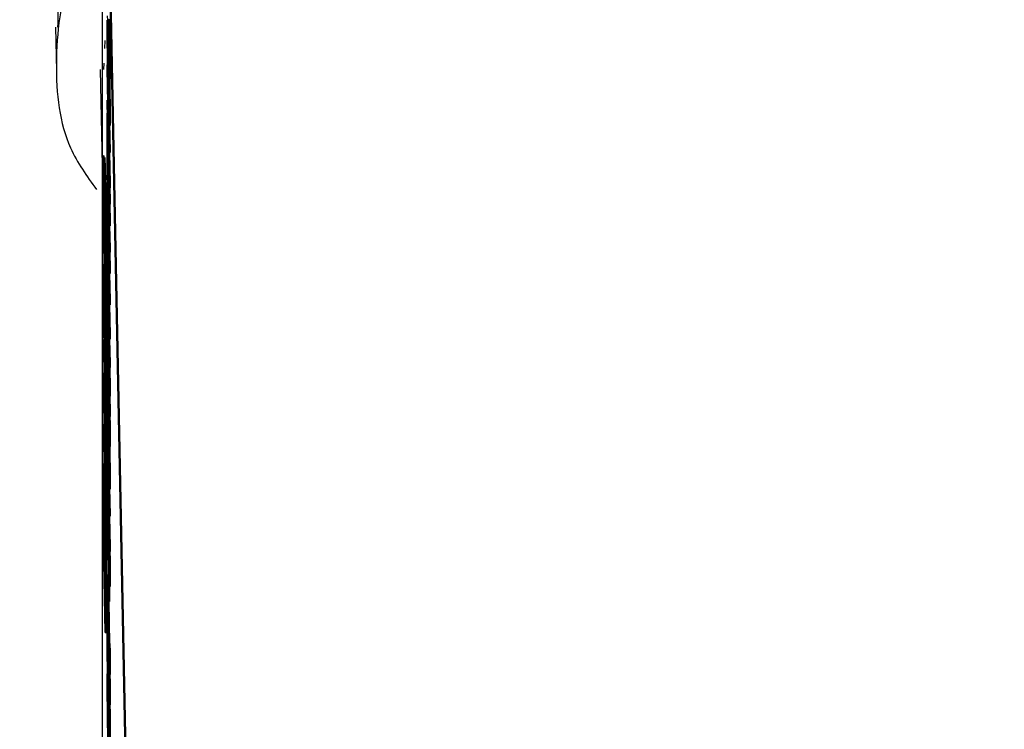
# Model space of a CAD drawing. Header units: inches. Extents: x 0.6 to 33.8, y 0 to 21.7.
# Tile 116 of 204: x 18.57 to 18.795, y 15.814 to 15.975. Entities that reach past the tile are written whole.
import ezdxf

# ---------------------------------------------------------------- set-up
doc = ezdxf.new("R2010")
doc.units = ezdxf.units.IN
doc.header["$MEASUREMENT"] = 0
doc.layers.add('FORMAT', color=7, linetype='Continuous')
doc.styles.add('SLDTEXTSTYLE3', font='TXT', dxfattribs={"width": 0.75})
doc.dimstyles.new('SLDDIMSTYLE0', dxfattribs={"dimtxt": 0.125, "dimasz": 0.13, "dimexe": 0, "dimexo": 0.0625, "dimgap": 0.03125, "dimtad": 0, "dimtih": 1, "dimtoh": 1, "dimdec": 1, "dimlfac": 4, "dimrnd": 1e-09, "dimzin": 12, "dimdsep": 46, "dimtxsty": 'SLDTEXTSTYLE3', "dimsah": 1, "dimcen": 0.09, "dimadec": 0, "dimazin": 3, "dimtfac": 1, "dimtdec": 1, "dimtofl": 0, "dimtmove": 0, "dimatfit": 3, "dimfxl": 0, "dimfrac": 2, "dimtolj": 1, "dimtzin": 12, "dimarcsym": 0})

# ---------------------------------------------------------------- blocks, each defined once
blk = doc.blocks.new('_D_4')
at = {"layer": 'FORMAT'}
for p, q in [((18.22772, 18.17953), (18.18963, 18.17953)), ((18.18963, 18.17953), (18.18963, 17.98109)), ((18.5048, 18.17953), (18.54288, 18.17953)), ((18.54288, 18.17953), (18.54288, 17.98109)), ((16.93373, 9.61248), (16.93373, 18.12449)), ((19.79878, 17.39011), (19.79878, 18.12449)), ((16.93373, 17.99949), (18.08, 17.99949)), ((19.79878, 17.99949), (18.65251, 17.99949)), ((18.18963, 17.98109), (18.22772, 17.98109)), ((18.54288, 17.98109), (18.5048, 17.98109))]:
    blk.add_line(p, q, dxfattribs=at)
for points in [[(16.93373, 17.99949), (17.06373, 17.97949), (17.06373, 18.01949)], [(19.79878, 17.99949), (19.66878, 18.01949), (19.66878, 17.97949)]]:
    blk.add_solid(points, dxfattribs=at)
at = {"layer": 'FORMAT', "char_height": 0.125, "attachment_point": 1, "style": 'SLDTEXTSTYLE3'}
for s, insert in [('291', (18.22772, 18.14222)), ('11.5', (18.20462, 17.9552))]:
    blk.add_mtext(s, dxfattribs=dict(at, insert=insert))

msp = doc.modelspace()

# ---------------------------------------------------------------- linework, layer by layer
at = {"color": 7, "linetype": 'Continuous'}
for p, q in [((18.58904, 16.05959), (18.58904, 15.79983)), ((18.59581, 15.7309), (18.58948, 16.04953)), ((18.59606, 15.7309), (18.58973, 16.04953)), ((18.57841, 15.97364), (18.5786, 15.96372)), ((18.59024, 15.9727), (18.59023, 15.9715)), ((18.59027, 15.9745), (18.59029, 15.97223)), ((18.59037, 15.97491), (18.59062, 15.97491)), ((18.58966, 15.97063), (18.58959, 15.96882)), ((18.59023, 15.9715), (18.59048, 15.97151)), ((18.59029, 15.97223), (18.59026, 15.97251)), ((18.59049, 15.97105), (18.59074, 15.97106)), ((18.5904, 15.96388), (18.5904, 15.96842)), ((18.5886, 15.96397), (18.58904, 15.94203)), ((18.58944, 15.96546), (18.58938, 15.96397)), ((18.5902, 15.96509), (18.59059, 15.94531)), ((18.5902, 15.96413), (18.5902, 15.96509)), ((18.59051, 15.94856), (18.5902, 15.96413)), ((18.59044, 15.96185), (18.5904, 15.96388)), ((18.59044, 15.96543), (18.59044, 15.96185)), ((18.59052, 15.9637), (18.5905, 15.96561)), ((18.59057, 15.96203), (18.59052, 15.9637)), ((18.59044, 15.96185), (18.5905, 15.96185)), ((18.5906, 15.96264), (18.59085, 15.96264)), ((18.5902, 15.95684), (18.5902, 15.95704)), ((18.5902, 15.95704), (18.59051, 15.94856)), ((18.59059, 15.93706), (18.5902, 15.95684)), ((18.5902, 15.95313), (18.5902, 15.95409)), ((18.5902, 15.95409), (18.59059, 15.93431)), ((18.5902, 15.95409), (18.59025, 15.95409)), ((18.59059, 15.93335), (18.5902, 15.95313)), ((18.59059, 15.94509), (18.59028, 15.95355)), ((18.59028, 15.95355), (18.59059, 15.93802)), ((18.5906, 15.95296), (18.59085, 15.95297)), ((18.5902, 15.94584), (18.5902, 15.95148)), ((18.5902, 15.95148), (18.59024, 15.94945)), ((18.5902, 15.95148), (18.59023, 15.95148)), ((18.59071, 15.95176), (18.59084, 15.94531)), ((18.59024, 15.94945), (18.59024, 15.94711)), ((18.59024, 15.94945), (18.59027, 15.94945)), ((18.59024, 15.94381), (18.5902, 15.94584)), ((18.59024, 15.94711), (18.59059, 15.92936)), ((18.59024, 15.94711), (18.59032, 15.94711)), ((18.59059, 15.9284), (18.59024, 15.94615)), ((18.59024, 15.94615), (18.59024, 15.94381)), ((18.5902, 15.93979), (18.5902, 15.94543)), ((18.5902, 15.94543), (18.59024, 15.9434)), ((18.5902, 15.94543), (18.59021, 15.94543)), ((18.59024, 15.94381), (18.59029, 15.94381)), ((18.59059, 15.94531), (18.59084, 15.94531)), ((18.59059, 15.94531), (18.59059, 15.94509)), ((18.59059, 15.94509), (18.59084, 15.9451)), ((18.5907, 15.94509), (18.59084, 15.93803)), ((18.59084, 15.94531), (18.59084, 15.9451)), ((18.59024, 15.9434), (18.59024, 15.94106)), ((18.59024, 15.9434), (18.59029, 15.9434)), ((18.59024, 15.93776), (18.5902, 15.93979)), ((18.59024, 15.94106), (18.59059, 15.92331)), ((18.59024, 15.94106), (18.59034, 15.94106)), ((18.59059, 15.92235), (18.59024, 15.9401)), ((18.59024, 15.9401), (18.59024, 15.93776)), ((18.58957, 15.93686), (18.58982, 15.93686)), ((18.5902, 15.93732), (18.5902, 15.93828)), ((18.5902, 15.93828), (18.59059, 15.9185)), ((18.5902, 15.93828), (18.59023, 15.93828)), ((18.59059, 15.91754), (18.5902, 15.93732)), ((18.59024, 15.93776), (18.59029, 15.93776)), ((18.59059, 15.93802), (18.59084, 15.93803)), ((18.59059, 15.93802), (18.59059, 15.93706)), ((18.59059, 15.93706), (18.59084, 15.93707)), ((18.59079, 15.93706), (18.59084, 15.93432)), ((18.59084, 15.93803), (18.59084, 15.93707)), ((18.5902, 15.93017), (18.5902, 15.93539)), ((18.5902, 15.93539), (18.59024, 15.93336)), ((18.5902, 15.93539), (18.59024, 15.93539)), ((18.59024, 15.93336), (18.59024, 15.9291)), ((18.59024, 15.93336), (18.59028, 15.93336)), ((18.59059, 15.93431), (18.59084, 15.93432)), ((18.59059, 15.93431), (18.59059, 15.93335)), ((18.59059, 15.93335), (18.59084, 15.93335)), ((18.59076, 15.93335), (18.59084, 15.92937)), ((18.59084, 15.93432), (18.59084, 15.93335)), ((18.59059, 15.91039), (18.5902, 15.93017)), ((18.59024, 15.9291), (18.59036, 15.92302)), ((18.59024, 15.9291), (18.59036, 15.9291)), ((18.59059, 15.92936), (18.59084, 15.92937)), ((18.59059, 15.92936), (18.59059, 15.9284)), ((18.59059, 15.9284), (18.59084, 15.9284)), ((18.59074, 15.9284), (18.59084, 15.92332)), ((18.59084, 15.92937), (18.59084, 15.9284)), ((18.58937, 15.92525), (18.58937, 15.92723)), ((18.58937, 15.92723), (18.58976, 15.90746)), ((18.59036, 15.92302), (18.59036, 15.92728)), ((18.59036, 15.92728), (18.5904, 15.92525)), ((18.59036, 15.92728), (18.5904, 15.92728)), ((18.58941, 15.92259), (18.58937, 15.92525)), ((18.58976, 15.90649), (18.58941, 15.92424)), ((18.58941, 15.92424), (18.58941, 15.92259)), ((18.5904, 15.92525), (18.5904, 15.92099)), ((18.5904, 15.92525), (18.59044, 15.92525)), ((18.59059, 15.92331), (18.59084, 15.92332)), ((18.59059, 15.92331), (18.59059, 15.92235)), ((18.59084, 15.92332), (18.59084, 15.92235)), ((18.58977, 15.92277), (18.59002, 15.92278)), ((18.5902, 15.92329), (18.59059, 15.90352)), ((18.5902, 15.92329), (18.59033, 15.92329)), ((18.5902, 15.92233), (18.5902, 15.92329)), ((18.59036, 15.91422), (18.5902, 15.92233)), ((18.59059, 15.92235), (18.59084, 15.92235)), ((18.59076, 15.92235), (18.59084, 15.9185)), ((18.5904, 15.92099), (18.59059, 15.91135)), ((18.5904, 15.92099), (18.59052, 15.92099)), ((18.5902, 15.91587), (18.5902, 15.91683)), ((18.5902, 15.91683), (18.59036, 15.90872)), ((18.5902, 15.91683), (18.59031, 15.91683)), ((18.59059, 15.9185), (18.59059, 15.91754)), ((18.59059, 15.9185), (18.59084, 15.9185)), ((18.59059, 15.91754), (18.59084, 15.91754)), ((18.59072, 15.91754), (18.59084, 15.91136)), ((18.59084, 15.9185), (18.59084, 15.91754)), ((18.58977, 15.91452), (18.59002, 15.91453)), ((18.58987, 15.91467), (18.59001, 15.90746)), ((18.59059, 15.89609), (18.5902, 15.91587)), ((18.58957, 15.91211), (18.58965, 15.91211)), ((18.59036, 15.90872), (18.59036, 15.91422)), ((18.59059, 15.90255), (18.5904, 15.91219)), ((18.5904, 15.91219), (18.5904, 15.90669)), ((18.59025, 15.91069), (18.59028, 15.9086)), ((18.59025, 15.91069), (18.5903, 15.91069)), ((18.59059, 15.91135), (18.59084, 15.91136)), ((18.59059, 15.91135), (18.59059, 15.91039)), ((18.59059, 15.91039), (18.59084, 15.91039)), ((18.5907, 15.91039), (18.59084, 15.90352)), ((18.59084, 15.91136), (18.59084, 15.91039)), ((18.59023, 15.90946), (18.59023, 15.90904)), ((18.59028, 15.9086), (18.59034, 15.9086)), ((18.58976, 15.90746), (18.58976, 15.90649)), ((18.58976, 15.90746), (18.59001, 15.90746)), ((18.58976, 15.90649), (18.59001, 15.9065)), ((18.59001, 15.90746), (18.59001, 15.9065)), ((18.5902, 15.90569), (18.59059, 15.88592)), ((18.5902, 15.90473), (18.5902, 15.90569)), ((18.5904, 15.90669), (18.59059, 15.89705)), ((18.5904, 15.90669), (18.59051, 15.90669)), ((18.59059, 15.88495), (18.5902, 15.90473)), ((18.59028, 15.90497), (18.59041, 15.90497)), ((18.59033, 15.90312), (18.59045, 15.90312)), ((18.59059, 15.90352), (18.59059, 15.90255)), ((18.59059, 15.90352), (18.59084, 15.90352)), ((18.59084, 15.90352), (18.59084, 15.90256)), ((18.58937, 15.90249), (18.58976, 15.88271)), ((18.58937, 15.9005), (18.58937, 15.90249)), ((18.58985, 15.90095), (18.58986, 15.90068)), ((18.59037, 15.90259), (18.59046, 15.90259)), ((18.59059, 15.90255), (18.59084, 15.90256)), ((18.59073, 15.90255), (18.59084, 15.89706)), ((18.58941, 15.89785), (18.58937, 15.9005)), ((18.58976, 15.88175), (18.58941, 15.8995)), ((18.58941, 15.8995), (18.58941, 15.89785)), ((18.5902, 15.89786), (18.5902, 15.89882)), ((18.5902, 15.89882), (18.59055, 15.88107)), ((18.5902, 15.89882), (18.59032, 15.89882)), ((18.59049, 15.89874), (18.59054, 15.89874)), ((18.58977, 15.89802), (18.59002, 15.89803)), ((18.59059, 15.87808), (18.5902, 15.89786)), ((18.59059, 15.89705), (18.59084, 15.89706)), ((18.59059, 15.89705), (18.59059, 15.89609)), ((18.59084, 15.89706), (18.59084, 15.89609)), ((18.58973, 15.89484), (18.58998, 15.89484)), ((18.59059, 15.89609), (18.59084, 15.89609)), ((18.59052, 15.89138), (18.5905, 15.89329)), ((18.58977, 15.88982), (18.59002, 15.88982)), ((18.59024, 15.8898), (18.59023, 15.8886)), ((18.59027, 15.89159), (18.59032, 15.8916)), ((18.59027, 15.89159), (18.59029, 15.88933)), ((18.59057, 15.88971), (18.59052, 15.89138)), ((18.5906, 15.89032), (18.59085, 15.89032)), ((18.58989, 15.88902), (18.59001, 15.88271)), ((18.59023, 15.8886), (18.59038, 15.8886)), ((18.59029, 15.88933), (18.59026, 15.8896)), ((18.59029, 15.88933), (18.59037, 15.88933)), ((18.59077, 15.88962), (18.59084, 15.88592)), ((18.5904, 15.88098), (18.5904, 15.88552)), ((18.5904, 15.88552), (18.59044, 15.88552)), ((18.59055, 15.88107), (18.59055, 15.8852)), ((18.59055, 15.8852), (18.59059, 15.88317)), ((18.59055, 15.8852), (18.59059, 15.8852)), ((18.59059, 15.88592), (18.59084, 15.88592)), ((18.59059, 15.88592), (18.59059, 15.88495)), ((18.59084, 15.88592), (18.59084, 15.88496)), ((18.58937, 15.88319), (18.58976, 15.86484)), ((18.58937, 15.88305), (18.58937, 15.88319)), ((18.58969, 15.86241), (18.58937, 15.88305)), ((18.5896, 15.88424), (18.58977, 15.87203)), ((18.5896, 15.88424), (18.58972, 15.88424)), ((18.58976, 15.87225), (18.5896, 15.88327)), ((18.59059, 15.88495), (18.59084, 15.88496)), ((18.59059, 15.88317), (18.59059, 15.87808)), ((18.59059, 15.88317), (18.59084, 15.88317)), ((18.59081, 15.88496), (18.59084, 15.88317)), ((18.59084, 15.88317), (18.59084, 15.87808)), ((18.5896, 15.88199), (18.58961, 15.88199)), ((18.58976, 15.88271), (18.59001, 15.88271)), ((18.58976, 15.88271), (18.58976, 15.88175)), ((18.58976, 15.88175), (18.59001, 15.88175)), ((18.58988, 15.88175), (18.59002, 15.87203)), ((18.59001, 15.88271), (18.59001, 15.88175)), ((18.5902, 15.88218), (18.59059, 15.86241)), ((18.5902, 15.88122), (18.5902, 15.88218)), ((18.59051, 15.86566), (18.5902, 15.88122)), ((18.59044, 15.87895), (18.5904, 15.88098)), ((18.59044, 15.88252), (18.59044, 15.87895)), ((18.59044, 15.87895), (18.5905, 15.87895)), ((18.58976, 15.86387), (18.58948, 15.87707)), ((18.58948, 15.87707), (18.58976, 15.85897)), ((18.59059, 15.87808), (18.59084, 15.87808)), ((18.58937, 15.87407), (18.58937, 15.87421)), ((18.58937, 15.87421), (18.58969, 15.86241)), ((18.58937, 15.87421), (18.58951, 15.87421)), ((18.58976, 15.85288), (18.58937, 15.87407)), ((18.5902, 15.87393), (18.5902, 15.87414)), ((18.5902, 15.87414), (18.59051, 15.86566)), ((18.59059, 15.85416), (18.5902, 15.87393)), ((18.58977, 15.87203), (18.58976, 15.87225)), ((18.58977, 15.87203), (18.59002, 15.87203)), ((18.58986, 15.87203), (18.59001, 15.86484)), ((18.5902, 15.86596), (18.5902, 15.87201)), ((18.5902, 15.87201), (18.59024, 15.86998)), ((18.58937, 15.86523), (18.58937, 15.87128)), ((18.58937, 15.87128), (18.58941, 15.86925)), ((18.58937, 15.87128), (18.58942, 15.87128)), ((18.59024, 15.86998), (18.59024, 15.86489)), ((18.59024, 15.86998), (18.59028, 15.86998)), ((18.59059, 15.86219), (18.59028, 15.87065)), ((18.59028, 15.87065), (18.59059, 15.85512)), ((18.5906, 15.87006), (18.59085, 15.87006)), ((18.58941, 15.86925), (18.58941, 15.86416)), ((18.58941, 15.86925), (18.58946, 15.86925)), ((18.58976, 15.85876), (18.58948, 15.86913)), ((18.58948, 15.86913), (18.58976, 15.85384)), ((18.59071, 15.86886), (18.59084, 15.86241)), ((18.58976, 15.84545), (18.58937, 15.86523)), ((18.59059, 15.84618), (18.5902, 15.86596)), ((18.58937, 15.85794), (18.58937, 15.86358)), ((18.58937, 15.86358), (18.58941, 15.86155)), ((18.58937, 15.86358), (18.5894, 15.86358)), ((18.58941, 15.86416), (18.58953, 15.85808)), ((18.58941, 15.86416), (18.58956, 15.86416)), ((18.58953, 15.85808), (18.58953, 15.86316)), ((18.58953, 15.86316), (18.58957, 15.86114)), ((18.58953, 15.86316), (18.58957, 15.86316)), ((18.58976, 15.86484), (18.59001, 15.86484)), ((18.58976, 15.86484), (18.58976, 15.86387)), ((18.58976, 15.86387), (18.59001, 15.86387)), ((18.58994, 15.86387), (18.59001, 15.85898)), ((18.59001, 15.86484), (18.59001, 15.86387)), ((18.59024, 15.86489), (18.59038, 15.8649)), ((18.59024, 15.86489), (18.59036, 15.85881)), ((18.59036, 15.85881), (18.59036, 15.8639)), ((18.59036, 15.8639), (18.5904, 15.86187)), ((18.59036, 15.8639), (18.5904, 15.8639)), ((18.58941, 15.86155), (18.58941, 15.85921)), ((18.58941, 15.86155), (18.58945, 15.86155)), ((18.58957, 15.86114), (18.58957, 15.85605)), ((18.58957, 15.86114), (18.58961, 15.86114)), ((18.5904, 15.86187), (18.5904, 15.85678)), ((18.5904, 15.86187), (18.59044, 15.86187)), ((18.59059, 15.86241), (18.59059, 15.86219)), ((18.59059, 15.86241), (18.59084, 15.86241)), ((18.59059, 15.86219), (18.59084, 15.86219)), ((18.5907, 15.86219), (18.59084, 15.85512)), ((18.59084, 15.86241), (18.59084, 15.86219)), ((18.58941, 15.85921), (18.58976, 15.84146)), ((18.58941, 15.85921), (18.58949, 15.85921)), ((18.58976, 15.8405), (18.58941, 15.85825)), ((18.58941, 15.85825), (18.58941, 15.85591)), ((18.58976, 15.85897), (18.59001, 15.85898)), ((18.58976, 15.85897), (18.58976, 15.85876)), ((18.58976, 15.85876), (18.59001, 15.85876)), ((18.58992, 15.85876), (18.59001, 15.85385)), ((18.59001, 15.85898), (18.59001, 15.85876)), ((18.58941, 15.85591), (18.58937, 15.85794)), ((18.58937, 15.85547), (18.58937, 15.85643)), ((18.58937, 15.85643), (18.58976, 15.83665)), ((18.58937, 15.85643), (18.5894, 15.85643)), ((18.58957, 15.85605), (18.58972, 15.84844)), ((18.58957, 15.85605), (18.58971, 15.85605)), ((18.5904, 15.85678), (18.59055, 15.84917)), ((18.5904, 15.85678), (18.59054, 15.85678)), ((18.58976, 15.83569), (18.58937, 15.85547)), ((18.58941, 15.85591), (18.58946, 15.85591)), ((18.58976, 15.85384), (18.59001, 15.85385)), ((18.58976, 15.85384), (18.58976, 15.85288)), ((18.59001, 15.85385), (18.59001, 15.85288)), ((18.59055, 15.84917), (18.59055, 15.85426)), ((18.59055, 15.85426), (18.59059, 15.85223)), ((18.59055, 15.85426), (18.59059, 15.85426)), ((18.59059, 15.85512), (18.59059, 15.85416)), ((18.59059, 15.85512), (18.59084, 15.85512)), ((18.59059, 15.85416), (18.59084, 15.85416)), ((18.5908, 15.85416), (18.59084, 15.85224)), ((18.59084, 15.85512), (18.59084, 15.85416)), ((18.58972, 15.84844), (18.58972, 15.85353)), ((18.58972, 15.85353), (18.58976, 15.8515)), ((18.58972, 15.85353), (18.58975, 15.85353)), ((18.58976, 15.85288), (18.59001, 15.85288)), ((18.58976, 15.8515), (18.58976, 15.84545)), ((18.58976, 15.8515), (18.59001, 15.8515)), ((18.58999, 15.85288), (18.59001, 15.8515)), ((18.59001, 15.8515), (18.59001, 15.84546)), ((18.59059, 15.85223), (18.59084, 15.85224)), ((18.59059, 15.85223), (18.59059, 15.84618)), ((18.59084, 15.85224), (18.59084, 15.84619)), ((18.59042, 15.84477), (18.59042, 15.84889)), ((18.59042, 15.84889), (18.59046, 15.84686)), ((18.59042, 15.84889), (18.59054, 15.84889)), ((18.58976, 15.84545), (18.59001, 15.84546)), ((18.58994, 15.84545), (18.59001, 15.84147)), ((18.5902, 15.84589), (18.5902, 15.84685)), ((18.5902, 15.84685), (18.59055, 15.8291)), ((18.5902, 15.84685), (18.59042, 15.84685)), ((18.59059, 15.82611), (18.5902, 15.84589)), ((18.59046, 15.84274), (18.59042, 15.84477)), ((18.59046, 15.84686), (18.59058, 15.84687)), ((18.59046, 15.84686), (18.59046, 15.84274)), ((18.59059, 15.84618), (18.59084, 15.84619)), ((18.59071, 15.84619), (18.59071, 15.84274)), ((18.59046, 15.84274), (18.59071, 15.84274)), ((18.59053, 15.84274), (18.59072, 15.83323)), ((18.58976, 15.84146), (18.59001, 15.84147)), ((18.58976, 15.84146), (18.58976, 15.8405)), ((18.58976, 15.8405), (18.59001, 15.84051)), ((18.58994, 15.8405), (18.59001, 15.83666)), ((18.59001, 15.84147), (18.59001, 15.84051)), ((18.5902, 15.83901), (18.5902, 15.83998)), ((18.5902, 15.83998), (18.59055, 15.82223)), ((18.5902, 15.83998), (18.59032, 15.83998)), ((18.59059, 15.81924), (18.5902, 15.83901)), ((18.58976, 15.83665), (18.59001, 15.83666)), ((18.58976, 15.83665), (18.58976, 15.83569)), ((18.59001, 15.83666), (18.59001, 15.83569)), ((18.5902, 15.83104), (18.5902, 15.83709)), ((18.5902, 15.83709), (18.59024, 15.83506)), ((18.5902, 15.83709), (18.59024, 15.83709)), ((18.58976, 15.83569), (18.59001, 15.83569)), ((18.59024, 15.83506), (18.59024, 15.82997)), ((18.59024, 15.83506), (18.59028, 15.83506)), ((18.59055, 15.83323), (18.59059, 15.8312)), ((18.59055, 15.83323), (18.5908, 15.83323)), ((18.59055, 15.8291), (18.59055, 15.83323)), ((18.5908, 15.83323), (18.59084, 15.8312)), ((18.59059, 15.81126), (18.5902, 15.83104)), ((18.59024, 15.82997), (18.59038, 15.82998)), ((18.59024, 15.82997), (18.59036, 15.82389)), ((18.59059, 15.8312), (18.59059, 15.82611)), ((18.59059, 15.8312), (18.59084, 15.8312)), ((18.59084, 15.8312), (18.59084, 15.82611)), ((18.59036, 15.82389), (18.59036, 15.82898)), ((18.59036, 15.82898), (18.5904, 15.82695)), ((18.59036, 15.82898), (18.5904, 15.82898)), ((18.5904, 15.82695), (18.5904, 15.82186)), ((18.5904, 15.82695), (18.59044, 15.82695)), ((18.59027, 15.82521), (18.59029, 15.82318)), ((18.59027, 15.82521), (18.59031, 15.82521)), ((18.59055, 15.82635), (18.59059, 15.82432)), ((18.59055, 15.82635), (18.59059, 15.82635)), ((18.59055, 15.82223), (18.59055, 15.82635)), ((18.59059, 15.82611), (18.59084, 15.82611)), ((18.59081, 15.82611), (18.59084, 15.82433)), ((18.59023, 15.82258), (18.59037, 15.82258)), ((18.59029, 15.82318), (18.59026, 15.8236)), ((18.59029, 15.82318), (18.59035, 15.82318)), ((18.59059, 15.82432), (18.59084, 15.82433)), ((18.59059, 15.82432), (18.59059, 15.81924)), ((18.59084, 15.82433), (18.59084, 15.81924)), ((18.5904, 15.82186), (18.59055, 15.81425)), ((18.5904, 15.82186), (18.59054, 15.82186)), ((18.59055, 15.81934), (18.59059, 15.81731)), ((18.59055, 15.81934), (18.59059, 15.81934)), ((18.59055, 15.81425), (18.59055, 15.81934)), ((18.59059, 15.81924), (18.59084, 15.81924)), ((18.5908, 15.81924), (18.59084, 15.81732)), ((18.59059, 15.81731), (18.59084, 15.81732)), ((18.59059, 15.81731), (18.59059, 15.81126)), ((18.59084, 15.81732), (18.59084, 15.81127))]:
    msp.add_line(p, q, dxfattribs=at)
for points, knots in [([(18.57897, 15.97365), (18.57899, 15.97824), (18.57904, 15.98933), (18.58302, 16.00402), (18.58812, 16.01438), (18.58904, 16.01626)], [0, 0, 0, 0, 0.366127, 0.88465, 1, 1, 1, 1]), ([(18.58904, 16.00405), (18.58643, 15.99834), (18.58004, 15.98441), (18.57781, 15.96491), (18.57976, 15.94774), (18.58555, 15.93969), (18.58774, 15.93664)], [0, 0, 0, 0, 0.2068539, 0.5052681, 0.8129768, 1, 1, 1, 1]), ([(18.59019, 15.97356), (18.59019, 15.97435), (18.5902, 15.97576), (18.59025, 15.97488), (18.59027, 15.9745)], [0, 0, 0, 0, 0.558579, 1, 1, 1, 1]), ([(18.59034, 15.97383), (18.59033, 15.97415), (18.59031, 15.97473), (18.59029, 15.97578), (18.59028, 15.97624)], [0, 0, 0, 0, 0.55984, 1, 1, 1, 1]), ([(18.59033, 15.97544), (18.59034, 15.97532), (18.59035, 15.97512), (18.59036, 15.97497), (18.59037, 15.97491)], [0, 0, 0, 0, 0.559906, 1, 1, 1, 1]), ([(18.59058, 15.97544), (18.59059, 15.97533), (18.5906, 15.97512), (18.59061, 15.97498), (18.59062, 15.97491)], [0, 0, 0, 0, 0.559906, 1, 1, 1, 1]), ([(18.59039, 15.95741), (18.59036, 15.95906), (18.5903, 15.96237), (18.59023, 15.96739), (18.59019, 15.97128), (18.59019, 15.9728), (18.59019, 15.97356)], [0, 0, 0, 0, 0.27959, 0.559072, 0.779411, 1, 1, 1, 1]), ([(18.59039, 15.9729), (18.59038, 15.973), (18.59037, 15.97319), (18.59035, 15.97363), (18.59034, 15.97383)], [0, 0, 0, 0, 0.560413, 1, 1, 1, 1]), ([(18.59037, 15.97491), (18.59039, 15.97466), (18.59041, 15.97432), (18.59046, 15.97274), (18.59048, 15.97161), (18.59049, 15.97105)], [0, 0, 0, 0, 0.560115, 0.780284, 1, 1, 1, 1]), ([(18.59046, 15.97168), (18.59044, 15.972), (18.59042, 15.97257), (18.5904, 15.9728), (18.59039, 15.9729)], [0, 0, 0, 0, 0.559496, 1, 1, 1, 1]), ([(18.59062, 15.97491), (18.59064, 15.97467), (18.59066, 15.97433), (18.59071, 15.97274), (18.59073, 15.97162), (18.59074, 15.97106)], [0, 0, 0, 0, 0.560115, 0.780284, 1, 1, 1, 1]), ([(18.59023, 15.9715), (18.59023, 15.97067), (18.59024, 15.96901), (18.59028, 15.96531), (18.59033, 15.96158), (18.59037, 15.95949), (18.59039, 15.95845)], [0, 0, 0, 0, 0.279847, 0.559555, 0.779847, 1, 1, 1, 1]), ([(18.59049, 15.97012), (18.59049, 15.97049), (18.59047, 15.97114), (18.59046, 15.97151), (18.59046, 15.97168)], [0, 0, 0, 0, 0.55899, 1, 1, 1, 1]), ([(18.59048, 15.97151), (18.59048, 15.97075), (18.59048, 15.96994), (18.5905, 15.96854), (18.5905, 15.96842)], [0, 0, 0, 0, 0.916726, 1, 1, 1, 1]), ([(18.59049, 15.97105), (18.59051, 15.97018), (18.59054, 15.96844), (18.59058, 15.96586), (18.5906, 15.96383), (18.5906, 15.96303), (18.5906, 15.96264)], [0, 0, 0, 0, 0.279183, 0.559085, 0.779446, 1, 1, 1, 1]), ([(18.59074, 15.97106), (18.59076, 15.97019), (18.59079, 15.96845), (18.59083, 15.96587), (18.59085, 15.96383), (18.59085, 15.96304), (18.59085, 15.96264)], [0, 0, 0, 0, 0.279183, 0.559085, 0.779446, 1, 1, 1, 1]), ([(18.5904, 15.96842), (18.59043, 15.96686), (18.59049, 15.96375), (18.59056, 15.95887), (18.5906, 15.95511), (18.5906, 15.95368), (18.5906, 15.95296)], [0, 0, 0, 0, 0.280351, 0.559367, 0.779371, 1, 1, 1, 1]), ([(18.59056, 15.96467), (18.59056, 15.96501), (18.59056, 15.96569), (18.59054, 15.96719), (18.59052, 15.96878), (18.5905, 15.96967), (18.59049, 15.97012)], [0, 0, 0, 0, 0.280276, 0.560148, 0.780153, 1, 1, 1, 1]), ([(18.59056, 15.95508), (18.59056, 15.95571), (18.59056, 15.95697), (18.59053, 15.9598), (18.59049, 15.96277), (18.59046, 15.96454), (18.59044, 15.96543)], [0, 0, 0, 0, 0.280254, 0.559912, 0.779941, 1, 1, 1, 1]), ([(18.5905, 15.96561), (18.59051, 15.96502), (18.59054, 15.96421), (18.59056, 15.96411), (18.59056, 15.96448), (18.59056, 15.96467)], [0, 0, 0, 0, 0.559321, 0.779782, 1, 1, 1, 1]), ([(18.5906, 15.96264), (18.5906, 15.96228), (18.5906, 15.96172), (18.59059, 15.9619), (18.59058, 15.96196)], [0, 0, 0, 0, 0.631704, 1, 1, 1, 1]), ([(18.59076, 15.96193), (18.59078, 15.96082), (18.59081, 15.95837), (18.59085, 15.95511), (18.59085, 15.95368), (18.59085, 15.95297)], [0, 0, 0, 0, 0.2935687, 0.6462829, 1, 1, 1, 1]), ([(18.59085, 15.96264), (18.59085, 15.96224), (18.59085, 15.96181), (18.59084, 15.96188), (18.59084, 15.96188)], [0, 0, 0, 0, 0.940548, 1, 1, 1, 1]), ([(18.59039, 15.95845), (18.59042, 15.95725), (18.59047, 15.95485), (18.59053, 15.95351), (18.59056, 15.95364), (18.59056, 15.9546), (18.59056, 15.95508)], [0, 0, 0, 0, 0.279061, 0.558584, 0.779236, 1, 1, 1, 1]), ([(18.59053, 15.95206), (18.5905, 15.95277), (18.59046, 15.95403), (18.59042, 15.95637), (18.59039, 15.95741)], [0, 0, 0, 0, 0.559317, 1, 1, 1, 1]), ([(18.5906, 15.95296), (18.5906, 15.95213), (18.59059, 15.95064), (18.59055, 15.95163), (18.59053, 15.95206)], [0, 0, 0, 0, 0.559617, 1, 1, 1, 1]), ([(18.59085, 15.95297), (18.59085, 15.95201), (18.59085, 15.95086), (18.59082, 15.95137), (18.59082, 15.95145)], [0, 0, 0, 0, 0.831725, 1, 1, 1, 1]), ([(18.58936, 15.94356), (18.58936, 15.94383), (18.58936, 15.94437), (18.58939, 15.94449), (18.58945, 15.94264), (18.58952, 15.93917), (18.58957, 15.93686)], [0, 0, 0, 0, 0.1256, 0.251197, 0.500581, 1, 1, 1, 1]), ([(18.58957, 15.92957), (18.58952, 15.93198), (18.58946, 15.93498), (18.5894, 15.93895), (18.58938, 15.94083), (18.58936, 15.94248), (18.58936, 15.9432), (18.58936, 15.94356)], [0, 0, 0, 0, 0.498702, 0.624177, 0.749467, 0.874745, 1, 1, 1, 1]), ([(18.58965, 15.94396), (18.58966, 15.94368), (18.5897, 15.9426), (18.58977, 15.9393), (18.58982, 15.93686)], [0, 0, 0, 0, 0.26183, 1, 1, 1, 1]), ([(18.58957, 15.93591), (18.58953, 15.9377), (18.58948, 15.94039), (18.58942, 15.94211), (18.58941, 15.94216), (18.5894, 15.94176), (18.5894, 15.94157)], [0, 0, 0, 0, 0.500072, 0.749021, 0.874598, 1, 1, 1, 1]), ([(18.5894, 15.94157), (18.5894, 15.94128), (18.58941, 15.94069), (18.58942, 15.93935), (18.58944, 15.93785), (18.58949, 15.93473), (18.58953, 15.93241), (18.58957, 15.93054)], [0, 0, 0, 0, 0.125139, 0.250418, 0.375519, 0.500847, 1, 1, 1, 1]), ([(18.58957, 15.93686), (18.58962, 15.93443), (18.58969, 15.93078), (18.58975, 15.92604), (18.58977, 15.92386), (18.58977, 15.92313), (18.58977, 15.92277)], [0, 0, 0, 0, 0.499407, 0.748743, 0.874372, 1, 1, 1, 1]), ([(18.58982, 15.93686), (18.58987, 15.93443), (18.58994, 15.93078), (18.59, 15.92605), (18.59002, 15.92386), (18.59002, 15.92314), (18.59002, 15.92278)], [0, 0, 0, 0, 0.499407, 0.748743, 0.874372, 1, 1, 1, 1]), ([(18.58936, 15.93531), (18.58936, 15.93558), (18.58936, 15.93612), (18.58939, 15.93624), (18.58945, 15.93439), (18.58952, 15.93092), (18.58957, 15.92861)], [0, 0, 0, 0, 0.1256, 0.251197, 0.500581, 1, 1, 1, 1]), ([(18.58957, 15.92132), (18.58952, 15.92373), (18.58946, 15.92674), (18.5894, 15.93071), (18.58938, 15.93258), (18.58936, 15.93423), (18.58936, 15.93495), (18.58936, 15.93531)], [0, 0, 0, 0, 0.498702, 0.6241765, 0.7494675, 0.8747453, 1, 1, 1, 1]), ([(18.58967, 15.93053), (18.58965, 15.93158), (18.58962, 15.93345), (18.58958, 15.93516), (18.58957, 15.93591)], [0, 0, 0, 0, 0.559599, 1, 1, 1, 1]), ([(18.58957, 15.92766), (18.58953, 15.92945), (18.58948, 15.93214), (18.58942, 15.93386), (18.58941, 15.93391), (18.5894, 15.93352), (18.5894, 15.93332)], [0, 0, 0, 0, 0.500072, 0.749021, 0.874598, 1, 1, 1, 1]), ([(18.5894, 15.93332), (18.5894, 15.93303), (18.58941, 15.93244), (18.58942, 15.9311), (18.58944, 15.9296), (18.58949, 15.92649), (18.58953, 15.92416), (18.58957, 15.9223)], [0, 0, 0, 0, 0.125139, 0.250418, 0.375519, 0.500847, 1, 1, 1, 1]), ([(18.58957, 15.93054), (18.58961, 15.9287), (18.58966, 15.92595), (18.58971, 15.92428), (18.58973, 15.92424), (18.58973, 15.92464), (18.58973, 15.92483)], [0, 0, 0, 0, 0.500291, 0.749086, 0.874606, 1, 1, 1, 1]), ([(18.58973, 15.92483), (18.58973, 15.92519), (18.58973, 15.92591), (18.58971, 15.92795), (18.58968, 15.92955), (18.58967, 15.93053)], [0, 0, 0, 0, 0.2802572, 0.5607811, 1, 1, 1, 1]), ([(18.58977, 15.92277), (18.58977, 15.92251), (18.58977, 15.92197), (18.58975, 15.92187), (18.58969, 15.92378), (18.58962, 15.92726), (18.58957, 15.92957)], [0, 0, 0, 0, 0.125551, 0.25109, 0.50025, 1, 1, 1, 1]), ([(18.58957, 15.92861), (18.58962, 15.92618), (18.58969, 15.92253), (18.58975, 15.91779), (18.58977, 15.91561), (18.58977, 15.91489), (18.58977, 15.91452)], [0, 0, 0, 0, 0.499407, 0.748743, 0.874372, 1, 1, 1, 1]), ([(18.58967, 15.92228), (18.58965, 15.92333), (18.58962, 15.9252), (18.58958, 15.92691), (18.58957, 15.92766)], [0, 0, 0, 0, 0.559599, 1, 1, 1, 1]), ([(18.58957, 15.9223), (18.58961, 15.92045), (18.58966, 15.9177), (18.58971, 15.91603), (18.58973, 15.91599), (18.58973, 15.91639), (18.58973, 15.91658)], [0, 0, 0, 0, 0.500291, 0.749086, 0.874606, 1, 1, 1, 1]), ([(18.58977, 15.91452), (18.58977, 15.91426), (18.58977, 15.91372), (18.58975, 15.91362), (18.58969, 15.91554), (18.58962, 15.91901), (18.58957, 15.92132)], [0, 0, 0, 0, 0.125551, 0.25109, 0.50025, 1, 1, 1, 1]), ([(18.58973, 15.91658), (18.58973, 15.91694), (18.58973, 15.91767), (18.58971, 15.9197), (18.58968, 15.9213), (18.58967, 15.92228)], [0, 0, 0, 0, 0.280257, 0.560781, 1, 1, 1, 1]), ([(18.58993, 15.92221), (18.58994, 15.92186), (18.58997, 15.92027), (18.59, 15.91779), (18.59002, 15.91562), (18.59002, 15.91489), (18.59002, 15.91453)], [0, 0, 0, 0, 0.125681, 0.561163, 0.780583, 1, 1, 1, 1]), ([(18.59002, 15.92278), (18.59002, 15.92252), (18.59002, 15.92201), (18.59001, 15.9218), (18.59, 15.92224), (18.58999, 15.9224)], [0, 0, 0, 0, 0.393081, 0.786126, 1, 1, 1, 1]), ([(18.58936, 15.91882), (18.58936, 15.91908), (18.58936, 15.91962), (18.58939, 15.91974), (18.58945, 15.91789), (18.58952, 15.91443), (18.58957, 15.91211)], [0, 0, 0, 0, 0.1256, 0.251197, 0.500581, 1, 1, 1, 1]), ([(18.58957, 15.90483), (18.58952, 15.90723), (18.58946, 15.91024), (18.5894, 15.91421), (18.58938, 15.91608), (18.58936, 15.91773), (18.58936, 15.91845), (18.58936, 15.91882)], [0, 0, 0, 0, 0.498702, 0.624177, 0.749467, 0.874745, 1, 1, 1, 1]), ([(18.58957, 15.91116), (18.58953, 15.91296), (18.58948, 15.91565), (18.58942, 15.91736), (18.58941, 15.91741), (18.5894, 15.91702), (18.5894, 15.91682)], [0, 0, 0, 0, 0.500072, 0.749021, 0.874598, 1, 1, 1, 1]), ([(18.5894, 15.91682), (18.5894, 15.91653), (18.58941, 15.91595), (18.58942, 15.9146), (18.58944, 15.91311), (18.58949, 15.90999), (18.58953, 15.90766), (18.58957, 15.9058)], [0, 0, 0, 0, 0.125139, 0.250418, 0.375519, 0.500847, 1, 1, 1, 1]), ([(18.59002, 15.91453), (18.59002, 15.91427), (18.59002, 15.91376), (18.59001, 15.91355), (18.59, 15.91399), (18.58999, 15.91415)], [0, 0, 0, 0, 0.393081, 0.786126, 1, 1, 1, 1]), ([(18.58957, 15.91211), (18.58962, 15.90968), (18.58969, 15.90603), (18.58975, 15.90129), (18.58977, 15.89911), (18.58977, 15.89839), (18.58977, 15.89802)], [0, 0, 0, 0, 0.499407, 0.748743, 0.874372, 1, 1, 1, 1]), ([(18.58936, 15.91067), (18.58936, 15.91101), (18.58937, 15.9117), (18.58939, 15.91139), (18.58943, 15.91032), (18.58945, 15.90916), (18.58946, 15.90859)], [0, 0, 0, 0, 0.279929, 0.559623, 0.779946, 1, 1, 1, 1]), ([(18.58946, 15.90246), (18.58945, 15.90332), (18.58942, 15.90506), (18.58938, 15.90759), (18.58937, 15.9095), (18.58936, 15.91028), (18.58936, 15.91067)], [0, 0, 0, 0, 0.278806, 0.558457, 0.77916, 1, 1, 1, 1]), ([(18.58967, 15.90578), (18.58965, 15.90683), (18.58962, 15.9087), (18.58958, 15.91041), (18.58957, 15.91116)], [0, 0, 0, 0, 0.559599, 1, 1, 1, 1]), ([(18.59019, 15.91118), (18.59019, 15.91145), (18.59019, 15.91199), (18.59022, 15.91186), (18.59024, 15.91114), (18.59025, 15.91069)], [0, 0, 0, 0, 0.27975, 0.559501, 1, 1, 1, 1]), ([(18.59028, 15.90392), (18.59027, 15.90467), (18.59024, 15.90617), (18.59021, 15.90843), (18.59019, 15.91014), (18.59019, 15.91084), (18.59019, 15.91118)], [0, 0, 0, 0, 0.279553, 0.558798, 0.779378, 1, 1, 1, 1]), ([(18.58946, 15.90769), (18.58945, 15.90814), (18.58943, 15.90905), (18.58941, 15.90957), (18.5894, 15.90896), (18.5894, 15.90859)], [0, 0, 0, 0, 0.278971, 0.559919, 1, 1, 1, 1]), ([(18.5894, 15.90859), (18.5894, 15.90827), (18.5894, 15.90764), (18.58942, 15.90622), (18.58944, 15.9047), (18.58946, 15.90383), (18.58946, 15.90339)], [0, 0, 0, 0, 0.280651, 0.560566, 0.78062, 1, 1, 1, 1]), ([(18.58946, 15.90859), (18.58947, 15.90807), (18.58949, 15.90704), (18.58952, 15.90497), (18.58954, 15.9037), (18.58955, 15.90293)], [0, 0, 0, 0, 0.280159, 0.560243, 1, 1, 1, 1]), ([(18.58953, 15.90229), (18.58953, 15.90263), (18.58952, 15.90331), (18.58951, 15.9048), (18.58949, 15.90636), (18.58947, 15.90725), (18.58946, 15.90769)], [0, 0, 0, 0, 0.280237, 0.560145, 0.780435, 1, 1, 1, 1]), ([(18.59023, 15.90904), (18.59023, 15.9088), (18.59023, 15.9083), (18.59024, 15.90716), (18.59026, 15.90597), (18.59027, 15.9053), (18.59028, 15.90497)], [0, 0, 0, 0, 0.280274, 0.559931, 0.77992, 1, 1, 1, 1]), ([(18.59028, 15.9086), (18.59027, 15.90883), (18.59026, 15.90921), (18.59024, 15.90956), (18.59024, 15.90952), (18.59024, 15.90951)], [0, 0, 0, 0, 0.537732, 0.885376, 1, 1, 1, 1]), ([(18.58957, 15.9058), (18.58961, 15.90396), (18.58966, 15.9012), (18.58971, 15.89953), (18.58973, 15.89949), (18.58973, 15.89989), (18.58973, 15.90008)], [0, 0, 0, 0, 0.500291, 0.749086, 0.874606, 1, 1, 1, 1]), ([(18.58973, 15.90008), (18.58973, 15.90045), (18.58973, 15.90117), (18.58971, 15.9032), (18.58968, 15.9048), (18.58967, 15.90578)], [0, 0, 0, 0, 0.280257, 0.560781, 1, 1, 1, 1]), ([(18.58992, 15.9065), (18.58993, 15.90588), (18.58997, 15.90404), (18.59, 15.90129), (18.59002, 15.89912), (18.59002, 15.89839), (18.59002, 15.89803)], [0, 0, 0, 0, 0.198886, 0.597906, 0.798955, 1, 1, 1, 1]), ([(18.58946, 15.90339), (18.58947, 15.90293), (18.58949, 15.90199), (18.58951, 15.90164), (18.58953, 15.9017), (18.58953, 15.9021), (18.58953, 15.90229)], [0, 0, 0, 0, 0.277721, 0.558224, 0.779072, 1, 1, 1, 1]), ([(18.58977, 15.89802), (18.58977, 15.89776), (18.58977, 15.89723), (18.58975, 15.89712), (18.58969, 15.89904), (18.58962, 15.90251), (18.58957, 15.90483)], [0, 0, 0, 0, 0.125551, 0.25109, 0.50025, 1, 1, 1, 1]), ([(18.59028, 15.90497), (18.59028, 15.90471), (18.59029, 15.90418), (18.59031, 15.9035), (18.59032, 15.90326), (18.59033, 15.90312)], [0, 0, 0, 0, 0.279946, 0.559774, 1, 1, 1, 1]), ([(18.59034, 15.90151), (18.59033, 15.90184), (18.59031, 15.90241), (18.59029, 15.90346), (18.59028, 15.90392)], [0, 0, 0, 0, 0.55984, 1, 1, 1, 1]), ([(18.59033, 15.90312), (18.59034, 15.90301), (18.59035, 15.9028), (18.59036, 15.90266), (18.59037, 15.90259)], [0, 0, 0, 0, 0.559906, 1, 1, 1, 1]), ([(18.58955, 15.89983), (18.58953, 15.89993), (18.58952, 15.90008), (18.58949, 15.90133), (18.58947, 15.90208), (18.58946, 15.90246)], [0, 0, 0, 0, 0.557752, 0.778932, 1, 1, 1, 1]), ([(18.58955, 15.90293), (18.58956, 15.90286), (18.58958, 15.90276), (18.58962, 15.9012), (18.58964, 15.90023), (18.58965, 15.89974)], [0, 0, 0, 0, 0.558271, 0.779089, 1, 1, 1, 1]), ([(18.58965, 15.89875), (18.58964, 15.89934), (18.58961, 15.90053), (18.58959, 15.90107), (18.58957, 15.90102), (18.58957, 15.90053), (18.58957, 15.90029)], [0, 0, 0, 0, 0.278303, 0.558509, 0.779146, 1, 1, 1, 1]), ([(18.59039, 15.90058), (18.59038, 15.90068), (18.59037, 15.90087), (18.59035, 15.90132), (18.59034, 15.90151)], [0, 0, 0, 0, 0.560413, 1, 1, 1, 1]), ([(18.59037, 15.90259), (18.59039, 15.90235), (18.59041, 15.902), (18.59046, 15.90042), (18.59048, 15.8993), (18.59049, 15.89874)], [0, 0, 0, 0, 0.560115, 0.780284, 1, 1, 1, 1]), ([(18.58965, 15.89229), (18.58964, 15.89299), (18.58961, 15.89438), (18.58957, 15.89715), (18.58956, 15.89881), (18.58955, 15.89983)], [0, 0, 0, 0, 0.279987, 0.559901, 1, 1, 1, 1]), ([(18.58957, 15.90029), (18.58957, 15.89985), (18.58957, 15.89898), (18.58959, 15.89698), (18.58962, 15.89494), (18.58964, 15.89378), (18.58965, 15.8932)], [0, 0, 0, 0, 0.280283, 0.560138, 0.780298, 1, 1, 1, 1]), ([(18.58965, 15.89974), (18.58967, 15.89886), (18.5897, 15.89728), (18.58972, 15.89558), (18.58973, 15.89484)], [0, 0, 0, 0, 0.559346, 1, 1, 1, 1]), ([(18.58973, 15.89186), (18.58973, 15.89227), (18.58973, 15.8931), (18.58971, 15.89503), (18.58968, 15.89704), (18.58966, 15.89818), (18.58965, 15.89875)], [0, 0, 0, 0, 0.280602, 0.559962, 0.78018, 1, 1, 1, 1]), ([(18.59046, 15.89936), (18.59044, 15.89968), (18.59042, 15.90025), (18.5904, 15.90048), (18.59039, 15.90058)], [0, 0, 0, 0, 0.559496, 1, 1, 1, 1]), ([(18.59049, 15.8978), (18.59049, 15.89817), (18.59047, 15.89883), (18.59046, 15.8992), (18.59046, 15.89936)], [0, 0, 0, 0, 0.55899, 1, 1, 1, 1]), ([(18.59049, 15.89874), (18.59051, 15.89787), (18.59054, 15.89613), (18.59058, 15.89355), (18.5906, 15.89151), (18.5906, 15.89072), (18.5906, 15.89032)], [0, 0, 0, 0, 0.279183, 0.559085, 0.779446, 1, 1, 1, 1]), ([(18.58992, 15.89849), (18.58993, 15.89802), (18.58995, 15.89684), (18.58997, 15.89559), (18.58998, 15.89484)], [0, 0, 0, 0, 0.403223, 1, 1, 1, 1]), ([(18.59002, 15.89803), (18.59002, 15.89777), (18.59002, 15.89726), (18.59001, 15.89705), (18.59, 15.89749), (18.58999, 15.89765)], [0, 0, 0, 0, 0.393081, 0.786126, 1, 1, 1, 1]), ([(18.59056, 15.89235), (18.59056, 15.89269), (18.59056, 15.89337), (18.59054, 15.89488), (18.59052, 15.89646), (18.5905, 15.89736), (18.59049, 15.8978)], [0, 0, 0, 0, 0.280276, 0.560148, 0.780153, 1, 1, 1, 1]), ([(18.58936, 15.89403), (18.58936, 15.89442), (18.58937, 15.89518), (18.5894, 15.89467), (18.58944, 15.89328), (18.58947, 15.89195), (18.58948, 15.89128)], [0, 0, 0, 0, 0.27973, 0.559163, 0.779612, 1, 1, 1, 1]), ([(18.58973, 15.89484), (18.58975, 15.89365), (18.58977, 15.89152), (18.58977, 15.89034), (18.58977, 15.88982)], [0, 0, 0, 0, 0.557758, 1, 1, 1, 1]), ([(18.58998, 15.89484), (18.59, 15.89365), (18.59002, 15.89152), (18.59002, 15.89034), (18.59002, 15.88982)], [0, 0, 0, 0, 0.557758, 1, 1, 1, 1]), ([(18.59079, 15.89609), (18.5908, 15.89518), (18.59083, 15.89355), (18.59085, 15.89151), (18.59085, 15.89072), (18.59085, 15.89032)], [0, 0, 0, 0, 0.387251, 0.693492, 1, 1, 1, 1]), ([(18.58948, 15.88456), (18.58946, 15.88553), (18.58943, 15.88748), (18.58939, 15.89041), (18.58937, 15.89267), (18.58936, 15.89358), (18.58936, 15.89403)], [0, 0, 0, 0, 0.279538, 0.558851, 0.779452, 1, 1, 1, 1]), ([(18.58948, 15.89044), (18.58947, 15.891), (18.58944, 15.89214), (18.58942, 15.89269), (18.5894, 15.89264), (18.5894, 15.89219), (18.5894, 15.89196)], [0, 0, 0, 0, 0.278722, 0.558569, 0.779171, 1, 1, 1, 1]), ([(18.5894, 15.89196), (18.5894, 15.89156), (18.58941, 15.89077), (18.58943, 15.88899), (18.58945, 15.88717), (18.58947, 15.88614), (18.58948, 15.88562)], [0, 0, 0, 0, 0.280092, 0.560011, 0.780131, 1, 1, 1, 1]), ([(18.58965, 15.8932), (18.58967, 15.8926), (18.58969, 15.8914), (18.58973, 15.89065), (18.58973, 15.8914), (18.58973, 15.89186)], [0, 0, 0, 0, 0.2798334, 0.5601982, 1, 1, 1, 1]), ([(18.58973, 15.88908), (18.58972, 15.88945), (18.5897, 15.89017), (18.58967, 15.89159), (18.58965, 15.89229)], [0, 0, 0, 0, 0.500411, 1, 1, 1, 1]), ([(18.59019, 15.89066), (18.59019, 15.89145), (18.5902, 15.89285), (18.59025, 15.89198), (18.59027, 15.89159)], [0, 0, 0, 0, 0.558579, 1, 1, 1, 1]), ([(18.5905, 15.89329), (18.59051, 15.89271), (18.59054, 15.89189), (18.59056, 15.8918), (18.59056, 15.89217), (18.59056, 15.89235)], [0, 0, 0, 0, 0.559321, 0.779782, 1, 1, 1, 1]), ([(18.58948, 15.89128), (18.5895, 15.89052), (18.58952, 15.88928), (18.58955, 15.8874), (18.58958, 15.88582), (18.58959, 15.88476), (18.5896, 15.88424)], [0, 0, 0, 0, 0.339295, 0.559425, 0.779695, 1, 1, 1, 1]), ([(18.58956, 15.88419), (18.58956, 15.88457), (18.58956, 15.88533), (18.58954, 15.88712), (18.58951, 15.88893), (18.58949, 15.88993), (18.58948, 15.89044)], [0, 0, 0, 0, 0.280319, 0.55953, 0.779753, 1, 1, 1, 1]), ([(18.58977, 15.88982), (18.58977, 15.88931), (18.58977, 15.88851), (18.58976, 15.88882), (18.58975, 15.88893)], [0, 0, 0, 0, 0.645048, 1, 1, 1, 1]), ([(18.59002, 15.88982), (18.59002, 15.88931), (18.59002, 15.88852), (18.59001, 15.88883), (18.59, 15.88894)], [0, 0, 0, 0, 0.645048, 1, 1, 1, 1]), ([(18.59039, 15.8745), (18.59036, 15.87616), (18.5903, 15.87947), (18.59023, 15.88449), (18.59019, 15.88838), (18.59019, 15.8899), (18.59019, 15.89066)], [0, 0, 0, 0, 0.2795897, 0.5590718, 0.7794111, 1, 1, 1, 1]), ([(18.5906, 15.89032), (18.5906, 15.88997), (18.5906, 15.8894), (18.59059, 15.88958), (18.59058, 15.88964)], [0, 0, 0, 0, 0.6317044, 1, 1, 1, 1]), ([(18.59085, 15.89032), (18.59085, 15.88992), (18.59085, 15.88949), (18.59084, 15.88956), (18.59084, 15.88956)], [0, 0, 0, 0, 0.940548, 1, 1, 1, 1]), ([(18.59023, 15.8886), (18.59023, 15.88777), (18.59024, 15.88611), (18.59028, 15.88241), (18.59033, 15.87868), (18.59037, 15.87659), (18.59039, 15.87554)], [0, 0, 0, 0, 0.279847, 0.559555, 0.779847, 1, 1, 1, 1]), ([(18.58948, 15.88562), (18.58949, 15.88505), (18.58952, 15.8839), (18.58954, 15.88339), (18.58956, 15.88349), (18.58956, 15.88396), (18.58956, 15.88419)], [0, 0, 0, 0, 0.278472, 0.558424, 0.779098, 1, 1, 1, 1]), ([(18.5904, 15.88552), (18.59043, 15.88396), (18.59049, 15.88084), (18.59056, 15.87596), (18.5906, 15.87221), (18.5906, 15.87078), (18.5906, 15.87006)], [0, 0, 0, 0, 0.2803512, 0.5593674, 0.7793709, 1, 1, 1, 1]), ([(18.5896, 15.88199), (18.5896, 15.88161), (18.58959, 15.88084), (18.58956, 15.88132), (18.58952, 15.88259), (18.5895, 15.8839), (18.58948, 15.88456)], [0, 0, 0, 0, 0.279814, 0.559489, 0.779635, 1, 1, 1, 1]), ([(18.5896, 15.88327), (18.5896, 15.88301), (18.5896, 15.88255), (18.5896, 15.88216), (18.5896, 15.88199)], [0, 0, 0, 0, 0.5599442, 1, 1, 1, 1]), ([(18.59056, 15.87217), (18.59056, 15.8728), (18.59056, 15.87407), (18.59053, 15.8769), (18.59049, 15.87987), (18.59046, 15.88164), (18.59044, 15.88252)], [0, 0, 0, 0, 0.280254, 0.559912, 0.779941, 1, 1, 1, 1]), ([(18.59077, 15.87808), (18.59079, 15.87729), (18.59082, 15.87517), (18.59085, 15.87221), (18.59085, 15.87078), (18.59085, 15.87006)], [0, 0, 0, 0, 0.228008, 0.613456, 1, 1, 1, 1]), ([(18.59039, 15.87554), (18.59042, 15.87435), (18.59047, 15.87195), (18.59053, 15.87061), (18.59056, 15.87074), (18.59056, 15.8717), (18.59056, 15.87217)], [0, 0, 0, 0, 0.279061, 0.558584, 0.779236, 1, 1, 1, 1]), ([(18.59053, 15.86915), (18.5905, 15.86986), (18.59046, 15.87113), (18.59042, 15.87347), (18.59039, 15.8745)], [0, 0, 0, 0, 0.559317, 1, 1, 1, 1]), ([(18.5906, 15.87006), (18.5906, 15.86923), (18.59059, 15.86774), (18.59055, 15.86872), (18.59053, 15.86915)], [0, 0, 0, 0, 0.559617, 1, 1, 1, 1]), ([(18.59085, 15.87006), (18.59085, 15.86911), (18.59085, 15.86795), (18.59082, 15.86846), (18.59082, 15.86855)], [0, 0, 0, 0, 0.831725, 1, 1, 1, 1]), ([(18.59019, 15.82467), (18.59019, 15.82549), (18.5902, 15.82695), (18.59025, 15.82574), (18.59027, 15.82521)], [0, 0, 0, 0, 0.559517, 1, 1, 1, 1]), ([(18.59039, 15.80862), (18.59036, 15.81027), (18.5903, 15.81356), (18.59023, 15.81854), (18.59019, 15.82242), (18.59019, 15.82392), (18.59019, 15.82467)], [0, 0, 0, 0, 0.279512, 0.55908, 0.779374, 1, 1, 1, 1]), ([(18.59025, 15.82378), (18.59025, 15.82382), (18.59023, 15.82407), (18.59023, 15.82327), (18.59023, 15.82258)], [0, 0, 0, 0, 0.133559, 1, 1, 1, 1]), ([(18.59023, 15.82258), (18.59023, 15.82175), (18.59024, 15.82009), (18.59028, 15.81635), (18.59034, 15.81258), (18.59038, 15.81049), (18.5904, 15.80944)], [0, 0, 0, 0, 0.279856, 0.559519, 0.779686, 1, 1, 1, 1])]:
    msp.add_open_spline(points, degree=3, knots=knots, dxfattribs=at)

# ---------------------------------------------------------------- dimensions: what is measured, and where the dimension line sits
at = {"layer": 'FORMAT'}
dim = msp.add_linear_dim(base=(16.93373, 17.99949), p1=(19.79878, 17.34011), p2=(16.93373, 9.56248), dimstyle='SLDDIMSTYLE0', dxfattribs=at)
dim.commit()
dim.dimension.update_dxf_attribs({"geometry": '_D_4', "text_midpoint": (18.36626, 17.99949), "dimtype": 160})

doc.saveas('drawing.dxf')
